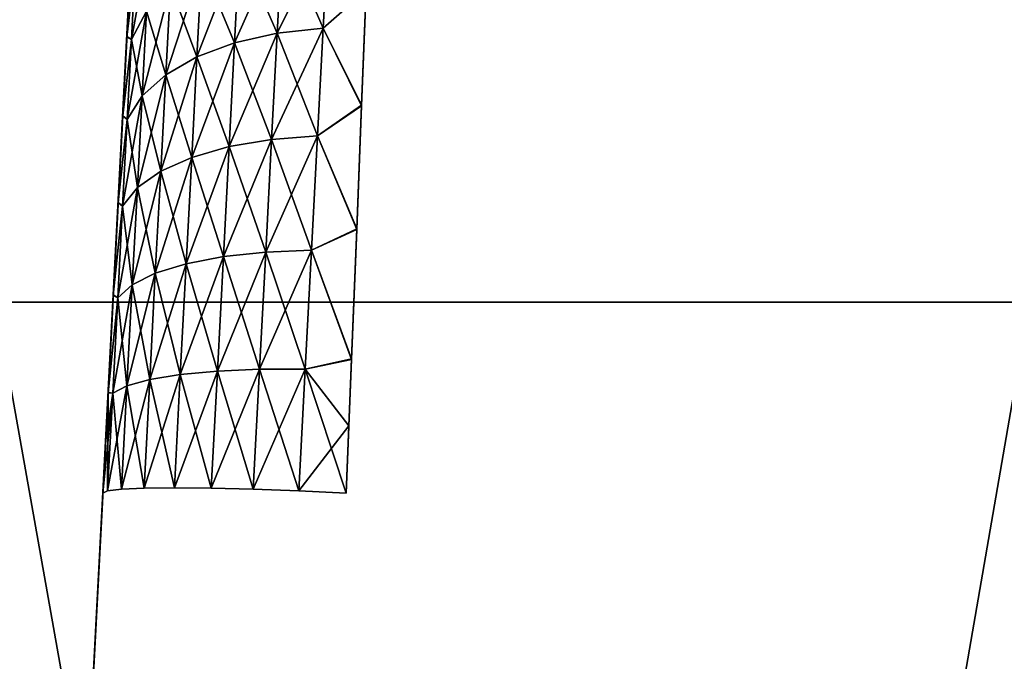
# Model space of a CAD drawing. Header units: millimetres. Extents: x -112 to 112, y -55 to 40.
# Tile 30 of 171: x -27.09 to -25.07, y -30.74 to -29.42. Entities that reach past the tile are written whole.
import ezdxf

# ---------------------------------------------------------------- set-up
doc = ezdxf.new("R2010")
doc.units = ezdxf.units.MM
doc.header["$LTSCALE"] = 52.148148
for name, color, linetype in [('123', 7, 'CONTINUOUS'), ('124', 7, 'CONTINUOUS'), ('126', 7, 'CONTINUOUS'), ('151', 7, 'CONTINUOUS'), ('152', 7, 'CONTINUOUS'), ('153', 7, 'CONTINUOUS'), ('154', 7, 'CONTINUOUS'), ('155', 7, 'CONTINUOUS')]:
    doc.layers.add(name, color=color, linetype=linetype)

msp = doc.modelspace()

# ---------------------------------------------------------------- linework, layer by layer
at = {"layer": '123', "color": 7, "linetype": 'Continuous', "true_color": 0xfdfffa}
for points in [[(-26.8416, -28.9774, -0.5227), (-26.9876, -31.7631, 2.1734), (-26.8414, -28.9738, -0.4186), (-26.8416, -28.9774, -0.5227)], [(-26.8414, -28.9738, -0.4186), (-26.9876, -31.7631, 2.1734), (-26.8414, -28.9738, 0.4186), (-26.8414, -28.9738, -0.4186)], [(-26.8414, -28.9738, 0.4186), (-26.9876, -31.7631, 2.1734), (-26.8422, -28.9881, 0.6251), (-26.8414, -28.9738, 0.4186)], [(-26.8422, -28.9882, -0.6261), (-26.9876, -31.7631, 2.1734), (-26.8416, -28.9774, -0.5227), (-26.8422, -28.9882, -0.6261)], [(-26.8422, -28.9881, 0.6251), (-26.9876, -31.7631, 2.1734), (-26.9789, -31.598, 2.085), (-26.8422, -28.9881, 0.6251)], [(-26.8444, -29.0309, -0.8285), (-26.9876, -31.7631, 2.1734), (-26.8422, -28.9882, -0.6261), (-26.8444, -29.0309, -0.8285)], [(-26.8444, -29.0306, 0.8273), (-26.8422, -28.9881, 0.6251), (-26.9789, -31.598, 2.085), (-26.8444, -29.0306, 0.8273)], [(-26.8481, -29.1009, -1.0229), (-26.9876, -31.7631, 2.1734), (-26.8444, -29.0309, -0.8285), (-26.8481, -29.1009, -1.0229)], [(-26.848, -29.1004, 1.0218), (-26.8444, -29.0306, 0.8273), (-26.9789, -31.598, 2.085), (-26.848, -29.1004, 1.0218)], [(-26.8531, -29.197, -1.2059), (-26.9876, -31.7631, 2.1734), (-26.8481, -29.1009, -1.0229), (-26.8531, -29.197, -1.2059)], [(-26.9698, -31.4232, 2.0179), (-26.848, -29.1004, 1.0218), (-26.9789, -31.598, 2.085), (-26.9698, -31.4232, 2.0179)], [(-26.8531, -29.1964, 1.2048), (-26.848, -29.1004, 1.0218), (-26.9698, -31.4232, 2.0179), (-26.8531, -29.1964, 1.2048)], [(-26.8594, -29.3174, -1.374), (-26.9876, -31.7631, 2.1734), (-26.8531, -29.197, -1.2059), (-26.8594, -29.3174, -1.374)], [(-26.8594, -29.3166, 1.373), (-26.8531, -29.1964, 1.2048), (-26.9698, -31.4232, 2.0179), (-26.8594, -29.3166, 1.373)], [(-26.8669, -29.4597, -1.5239), (-26.9876, -31.7631, 2.1734), (-26.8594, -29.3174, -1.374), (-26.8669, -29.4597, -1.5239)], [(-26.8668, -29.4588, 1.5231), (-26.8594, -29.3166, 1.373), (-26.9698, -31.4232, 2.0179), (-26.8668, -29.4588, 1.5231)], [(-26.8753, -29.6213, -1.6528), (-26.9876, -31.7631, 2.1734), (-26.8669, -29.4597, -1.5239), (-26.8753, -29.6213, -1.6528)], [(-26.9602, -31.2412, 1.973), (-26.8668, -29.4588, 1.5231), (-26.9698, -31.4232, 2.0179), (-26.9602, -31.2412, 1.973)], [(-26.8753, -29.6203, 1.6521), (-26.8668, -29.4588, 1.5231), (-26.9602, -31.2412, 1.973), (-26.8753, -29.6203, 1.6521)], [(-26.8847, -29.7992, -1.7584), (-26.9876, -31.7631, 2.1734), (-26.8753, -29.6213, -1.6528), (-26.8847, -29.7992, -1.7584)], [(-26.8846, -29.7981, 1.7578), (-26.8753, -29.6203, 1.6521), (-26.9602, -31.2412, 1.973), (-26.8846, -29.7981, 1.7578)], [(-26.8947, -29.9898, -1.8384), (-26.9876, -31.7631, 2.1734), (-26.8847, -29.7992, -1.7584), (-26.8947, -29.9898, -1.8384)], [(-26.9503, -31.0523, 1.951), (-26.8846, -29.7981, 1.7578), (-26.9602, -31.2412, 1.973), (-26.9503, -31.0523, 1.951)], [(-26.8946, -29.9887, 1.838), (-26.8846, -29.7981, 1.7578), (-26.9503, -31.0523, 1.951), (-26.8946, -29.9887, 1.838)], [(-26.9051, -30.1897, -1.8915), (-26.9876, -31.7631, 2.1734), (-26.8947, -29.9898, -1.8384), (-26.9051, -30.1897, -1.8915)], [(-26.9051, -30.1888, 1.8913), (-26.8946, -29.9887, 1.838), (-26.9503, -31.0523, 1.951), (-26.9051, -30.1888, 1.8913)], [(-26.9159, -30.3953, -1.9166), (-26.9876, -31.7631, 2.1734), (-26.9051, -30.1897, -1.8915), (-26.9159, -30.3953, -1.9166)], [(-26.9105, -30.2915, 1.9075), (-26.9051, -30.1888, 1.8913), (-26.9503, -31.0523, 1.951), (-26.9105, -30.2915, 1.9075)], [(-26.9159, -30.3953, 1.9166), (-26.9105, -30.2915, 1.9075), (-26.9503, -31.0523, 1.951), (-26.9159, -30.3953, 1.9166)], [(-26.9503, -31.0523, -1.951), (-26.9876, -31.7631, 2.1734), (-26.9159, -30.3953, -1.9166), (-26.9503, -31.0523, -1.951)]]:
    msp.add_3dface(points, dxfattribs=at)
at = {"layer": '124', "color": 7, "linetype": 'Continuous', "true_color": 0xfdfffa}
for points in [[(-26.4641, -29.4412, 2.1068), (-26.4534, -29.2367, 1.9603), (-26.5584, -29.4514, 2.0825), (-26.4641, -29.4412, 2.1068)], [(-26.5584, -29.4514, 2.0825), (-26.4534, -29.2367, 1.9603), (-26.5478, -29.2499, 1.9381), (-26.5584, -29.4514, 2.0825)], [(-26.4641, -29.4412, 2.1068), (-26.376, -29.362, 2.0633), (-26.4534, -29.2367, 1.9603), (-26.4641, -29.4412, 2.1068)], [(-26.8263, -29.4068, 1.7282), (-26.8181, -29.2501, 1.5828), (-26.8576, -29.4645, 1.6555), (-26.8263, -29.4068, 1.7282)], [(-26.8576, -29.4645, 1.6555), (-26.8181, -29.2501, 1.5828), (-26.8499, -29.3165, 1.5182), (-26.8576, -29.4645, 1.6555)], [(-26.5584, -29.4514, 2.0825), (-26.5478, -29.2499, 1.9381), (-26.6458, -29.4714, 2.0431), (-26.5584, -29.4514, 2.0825)], [(-26.6458, -29.4714, 2.0431), (-26.5478, -29.2499, 1.9381), (-26.6355, -29.2746, 1.9022), (-26.6458, -29.4714, 2.0431)], [(-26.6458, -29.4714, 2.0431), (-26.6355, -29.2746, 1.9022), (-26.723, -29.5004, 1.9903), (-26.6458, -29.4714, 2.0431)], [(-26.723, -29.5004, 1.9903), (-26.6355, -29.2746, 1.9022), (-26.7131, -29.31, 1.8539), (-26.723, -29.5004, 1.9903)], [(-26.8594, -29.3166, 1.373), (-26.8668, -29.4588, 1.5231), (-26.8499, -29.3165, 1.5182), (-26.8594, -29.3166, 1.373)], [(-26.8668, -29.4588, 1.5231), (-26.8576, -29.4645, 1.6555), (-26.8499, -29.3165, 1.5182), (-26.8668, -29.4588, 1.5231)], [(-26.723, -29.5004, 1.9903), (-26.7131, -29.31, 1.8539), (-26.7871, -29.5372, 1.926), (-26.723, -29.5004, 1.9903)], [(-26.7871, -29.5372, 1.926), (-26.7131, -29.31, 1.8539), (-26.7775, -29.3546, 1.7952), (-26.7871, -29.5372, 1.926)], [(-26.7871, -29.5372, 1.926), (-26.7775, -29.3546, 1.7952), (-26.8354, -29.5805, 1.8526), (-26.7871, -29.5372, 1.926)], [(-26.8354, -29.5805, 1.8526), (-26.7775, -29.3546, 1.7952), (-26.8263, -29.4068, 1.7282), (-26.8354, -29.5805, 1.8526)], [(-26.3853, -29.599, 2.2042), (-26.376, -29.362, 2.0633), (-26.4641, -29.4412, 2.1068), (-26.3853, -29.599, 2.2042)], [(-26.8354, -29.5805, 1.8526), (-26.8263, -29.4068, 1.7282), (-26.8662, -29.6286, 1.773), (-26.8354, -29.5805, 1.8526)], [(-26.8662, -29.6286, 1.773), (-26.8263, -29.4068, 1.7282), (-26.8576, -29.4645, 1.6555), (-26.8662, -29.6286, 1.773)], [(-26.5698, -29.6695, 2.2002), (-26.4641, -29.4412, 2.1068), (-26.5584, -29.4514, 2.0825), (-26.5698, -29.6695, 2.2002)], [(-26.4757, -29.6625, 2.2263), (-26.4641, -29.4412, 2.1068), (-26.5698, -29.6695, 2.2002), (-26.4757, -29.6625, 2.2263)], [(-26.4757, -29.6625, 2.2263), (-26.3853, -29.599, 2.2042), (-26.4641, -29.4412, 2.1068), (-26.4757, -29.6625, 2.2263)], [(-26.8668, -29.4588, 1.5231), (-26.8753, -29.6203, 1.6521), (-26.8576, -29.4645, 1.6555), (-26.8668, -29.4588, 1.5231)], [(-26.8753, -29.6203, 1.6521), (-26.8662, -29.6286, 1.773), (-26.8576, -29.4645, 1.6555), (-26.8753, -29.6203, 1.6521)], [(-26.5698, -29.6695, 2.2002), (-26.5584, -29.4514, 2.0825), (-26.657, -29.6844, 2.1581), (-26.5698, -29.6695, 2.2002)], [(-26.657, -29.6844, 2.1581), (-26.5584, -29.4514, 2.0825), (-26.6458, -29.4714, 2.0431), (-26.657, -29.6844, 2.1581)], [(-26.657, -29.6844, 2.1581), (-26.6458, -29.4714, 2.0431), (-26.7338, -29.7064, 2.1015), (-26.657, -29.6844, 2.1581)], [(-26.7338, -29.7064, 2.1015), (-26.6458, -29.4714, 2.0431), (-26.723, -29.5004, 1.9903), (-26.7338, -29.7064, 2.1015)], [(-26.7338, -29.7064, 2.1015), (-26.723, -29.5004, 1.9903), (-26.7974, -29.7348, 2.0326), (-26.7338, -29.7064, 2.1015)], [(-26.7974, -29.7348, 2.0326), (-26.723, -29.5004, 1.9903), (-26.7871, -29.5372, 1.926), (-26.7974, -29.7348, 2.0326)], [(-26.7974, -29.7348, 2.0326), (-26.7871, -29.5372, 1.926), (-26.8453, -29.7685, 1.9541), (-26.7974, -29.7348, 2.0326)], [(-26.8453, -29.7685, 1.9541), (-26.7871, -29.5372, 1.926), (-26.8354, -29.5805, 1.8526), (-26.8453, -29.7685, 1.9541)], [(-26.8453, -29.7685, 1.9541), (-26.8354, -29.5805, 1.8526), (-26.8756, -29.8062, 1.8689), (-26.8453, -29.7685, 1.9541)], [(-26.8756, -29.8062, 1.8689), (-26.8354, -29.5805, 1.8526), (-26.8662, -29.6286, 1.773), (-26.8756, -29.8062, 1.8689)], [(-26.3953, -29.8531, 2.3111), (-26.3853, -29.599, 2.2042), (-26.4757, -29.6625, 2.2263), (-26.3953, -29.8531, 2.3111)], [(-26.8753, -29.6203, 1.6521), (-26.8846, -29.7981, 1.7578), (-26.8662, -29.6286, 1.773), (-26.8753, -29.6203, 1.6521)], [(-26.8846, -29.7981, 1.7578), (-26.8756, -29.8062, 1.8689), (-26.8662, -29.6286, 1.773), (-26.8846, -29.7981, 1.7578)], [(-26.5819, -29.9007, 2.2895), (-26.5698, -29.6695, 2.2002), (-26.6688, -29.9101, 2.2453), (-26.5819, -29.9007, 2.2895)], [(-26.6688, -29.9101, 2.2453), (-26.5698, -29.6695, 2.2002), (-26.657, -29.6844, 2.1581), (-26.6688, -29.9101, 2.2453)], [(-26.488, -29.897, 2.3168), (-26.4757, -29.6625, 2.2263), (-26.5819, -29.9007, 2.2895), (-26.488, -29.897, 2.3168)], [(-26.5819, -29.9007, 2.2895), (-26.4757, -29.6625, 2.2263), (-26.5698, -29.6695, 2.2002), (-26.5819, -29.9007, 2.2895)], [(-26.488, -29.897, 2.3168), (-26.3953, -29.8531, 2.3111), (-26.4757, -29.6625, 2.2263), (-26.488, -29.897, 2.3168)], [(-26.6688, -29.9101, 2.2453), (-26.657, -29.6844, 2.1581), (-26.7453, -29.9248, 2.1859), (-26.6688, -29.9101, 2.2453)], [(-26.7453, -29.9248, 2.1859), (-26.657, -29.6844, 2.1581), (-26.7338, -29.7064, 2.1015), (-26.7453, -29.9248, 2.1859)], [(-26.7453, -29.9248, 2.1859), (-26.7338, -29.7064, 2.1015), (-26.8084, -29.9443, 2.1135), (-26.7453, -29.9248, 2.1859)], [(-26.8084, -29.9443, 2.1135), (-26.7338, -29.7064, 2.1015), (-26.7974, -29.7348, 2.0326), (-26.8084, -29.9443, 2.1135)], [(-26.8557, -29.9678, 2.0311), (-26.7974, -29.7348, 2.0326), (-26.8453, -29.7685, 1.9541), (-26.8557, -29.9678, 2.0311)], [(-26.8084, -29.9443, 2.1135), (-26.7974, -29.7348, 2.0326), (-26.8557, -29.9678, 2.0311), (-26.8084, -29.9443, 2.1135)], [(-26.8557, -29.9678, 2.0311), (-26.8453, -29.7685, 1.9541), (-26.8854, -29.9944, 1.9416), (-26.8557, -29.9678, 2.0311)], [(-26.8854, -29.9944, 1.9416), (-26.8453, -29.7685, 1.9541), (-26.8756, -29.8062, 1.8689), (-26.8854, -29.9944, 1.9416)], [(-26.8846, -29.7981, 1.7578), (-26.8946, -29.9887, 1.838), (-26.8756, -29.8062, 1.8689), (-26.8846, -29.7981, 1.7578)], [(-26.8946, -29.9887, 1.838), (-26.8854, -29.9944, 1.9416), (-26.8756, -29.8062, 1.8689), (-26.8946, -29.9887, 1.838)], [(-26.4058, -30.1199, 2.3822), (-26.3953, -29.8531, 2.3111), (-26.488, -29.897, 2.3168), (-26.4058, -30.1199, 2.3822)], [(-26.6811, -30.145, 2.3033), (-26.6688, -29.9101, 2.2453), (-26.7572, -30.1521, 2.242), (-26.6811, -30.145, 2.3033)], [(-26.7572, -30.1521, 2.242), (-26.6688, -29.9101, 2.2453), (-26.7453, -29.9248, 2.1859), (-26.7572, -30.1521, 2.242)], [(-26.5945, -30.1412, 2.3489), (-26.5819, -29.9007, 2.2895), (-26.6811, -30.145, 2.3033), (-26.5945, -30.1412, 2.3489)], [(-26.6811, -30.145, 2.3033), (-26.5819, -29.9007, 2.2895), (-26.6688, -29.9101, 2.2453), (-26.6811, -30.145, 2.3033)], [(-26.5007, -30.1411, 2.3771), (-26.488, -29.897, 2.3168), (-26.5945, -30.1412, 2.3489), (-26.5007, -30.1411, 2.3771)], [(-26.5945, -30.1412, 2.3489), (-26.488, -29.897, 2.3168), (-26.5819, -29.9007, 2.2895), (-26.5945, -30.1412, 2.3489)], [(-26.5007, -30.1411, 2.3771), (-26.4058, -30.1199, 2.3822), (-26.488, -29.897, 2.3168), (-26.5007, -30.1411, 2.3771)], [(-26.7572, -30.1521, 2.242), (-26.7453, -29.9248, 2.1859), (-26.8198, -30.1623, 2.1673), (-26.7572, -30.1521, 2.242)], [(-26.8198, -30.1623, 2.1673), (-26.7453, -29.9248, 2.1859), (-26.8084, -29.9443, 2.1135), (-26.8198, -30.1623, 2.1673)], [(-26.8666, -30.1752, 2.0823), (-26.8084, -29.9443, 2.1135), (-26.8557, -29.9678, 2.0311), (-26.8666, -30.1752, 2.0823)], [(-26.8198, -30.1623, 2.1673), (-26.8084, -29.9443, 2.1135), (-26.8666, -30.1752, 2.0823), (-26.8198, -30.1623, 2.1673)], [(-26.8666, -30.1752, 2.0823), (-26.8557, -29.9678, 2.0311), (-26.8957, -30.1903, 1.99), (-26.8666, -30.1752, 2.0823)], [(-26.8957, -30.1903, 1.99), (-26.8557, -29.9678, 2.0311), (-26.8854, -29.9944, 1.9416), (-26.8957, -30.1903, 1.99)], [(-26.8946, -29.9887, 1.838), (-26.9051, -30.1888, 1.8913), (-26.8854, -29.9944, 1.9416), (-26.8946, -29.9887, 1.838)], [(-26.9051, -30.1888, 1.8913), (-26.8957, -30.1903, 1.99), (-26.8854, -29.9944, 1.9416), (-26.9051, -30.1888, 1.8913)], [(-26.4111, -30.2569, 2.4038), (-26.4058, -30.1199, 2.3822), (-26.5007, -30.1411, 2.3771), (-26.4111, -30.2569, 2.4038)], [(-26.7694, -30.3845, 2.269), (-26.7572, -30.1521, 2.242), (-26.8315, -30.3853, 2.1932), (-26.7694, -30.3845, 2.269)], [(-26.8315, -30.3853, 2.1932), (-26.7572, -30.1521, 2.242), (-26.8198, -30.1623, 2.1673), (-26.8315, -30.3853, 2.1932)], [(-26.6937, -30.3852, 2.3312), (-26.6811, -30.145, 2.3033), (-26.7694, -30.3845, 2.269), (-26.6937, -30.3852, 2.3312)], [(-26.7694, -30.3845, 2.269), (-26.6811, -30.145, 2.3033), (-26.7572, -30.1521, 2.242), (-26.7694, -30.3845, 2.269)], [(-26.6074, -30.3873, 2.3775), (-26.5945, -30.1412, 2.3489), (-26.6937, -30.3852, 2.3312), (-26.6074, -30.3873, 2.3775)], [(-26.6937, -30.3852, 2.3312), (-26.5945, -30.1412, 2.3489), (-26.6811, -30.145, 2.3033), (-26.6937, -30.3852, 2.3312)], [(-26.5138, -30.3907, 2.4061), (-26.5007, -30.1411, 2.3771), (-26.6074, -30.3873, 2.3775), (-26.5138, -30.3907, 2.4061)], [(-26.6074, -30.3873, 2.3775), (-26.5007, -30.1411, 2.3771), (-26.5945, -30.1412, 2.3489), (-26.6074, -30.3873, 2.3775)], [(-26.5138, -30.3907, 2.4061), (-26.4111, -30.2569, 2.4038), (-26.5007, -30.1411, 2.3771), (-26.5138, -30.3907, 2.4061)], [(-26.8777, -30.3874, 2.1069), (-26.8666, -30.1752, 2.0823), (-26.9062, -30.3908, 2.0133), (-26.8777, -30.3874, 2.1069)], [(-26.9062, -30.3908, 2.0133), (-26.8666, -30.1752, 2.0823), (-26.8957, -30.1903, 1.99), (-26.9062, -30.3908, 2.0133)], [(-26.8315, -30.3853, 2.1932), (-26.8198, -30.1623, 2.1673), (-26.8777, -30.3874, 2.1069), (-26.8315, -30.3853, 2.1932)], [(-26.8777, -30.3874, 2.1069), (-26.8198, -30.1623, 2.1673), (-26.8666, -30.1752, 2.0823), (-26.8777, -30.3874, 2.1069)], [(-26.9105, -30.2915, 1.9075), (-26.9159, -30.3953, 1.9166), (-26.8957, -30.1903, 1.99), (-26.9105, -30.2915, 1.9075)], [(-26.9159, -30.3953, 1.9166), (-26.9062, -30.3908, 2.0133), (-26.8957, -30.1903, 1.99), (-26.9159, -30.3953, 1.9166)], [(-26.9051, -30.1888, 1.8913), (-26.9105, -30.2915, 1.9075), (-26.8957, -30.1903, 1.99), (-26.9051, -30.1888, 1.8913)], [(-26.4166, -30.3953, 2.4159), (-26.4111, -30.2569, 2.4038), (-26.5138, -30.3907, 2.4061), (-26.4166, -30.3953, 2.4159)]]:
    msp.add_3dface(points, dxfattribs=at)
at = {"layer": '126', "color": 7, "linetype": 'Continuous', "true_color": 0xfdfffa}
for points in [[(-26.4534, -29.2367, -1.9603), (-26.4641, -29.4412, -2.1068), (-26.5478, -29.2499, -1.9381), (-26.4534, -29.2367, -1.9603)], [(-26.4534, -29.2367, -1.9603), (-26.376, -29.3633, -2.0642), (-26.4641, -29.4412, -2.1068), (-26.4534, -29.2367, -1.9603)], [(-26.5478, -29.2499, -1.9381), (-26.5584, -29.4514, -2.0825), (-26.6355, -29.2746, -1.9022), (-26.5478, -29.2499, -1.9381)], [(-26.5478, -29.2499, -1.9381), (-26.4641, -29.4412, -2.1068), (-26.5584, -29.4514, -2.0825), (-26.5478, -29.2499, -1.9381)], [(-26.6355, -29.2746, -1.9022), (-26.6458, -29.4714, -2.0431), (-26.7131, -29.31, -1.8539), (-26.6355, -29.2746, -1.9022)], [(-26.6355, -29.2746, -1.9022), (-26.5584, -29.4514, -2.0825), (-26.6458, -29.4714, -2.0431), (-26.6355, -29.2746, -1.9022)], [(-26.8669, -29.4597, -1.5239), (-26.8499, -29.3165, -1.5182), (-26.8576, -29.4645, -1.6555), (-26.8669, -29.4597, -1.5239)], [(-26.8669, -29.4597, -1.5239), (-26.8594, -29.3174, -1.374), (-26.8499, -29.3165, -1.5182), (-26.8669, -29.4597, -1.5239)], [(-26.8499, -29.3165, -1.5182), (-26.8263, -29.4068, -1.7282), (-26.8576, -29.4645, -1.6555), (-26.8499, -29.3165, -1.5182)], [(-26.7131, -29.31, -1.8539), (-26.723, -29.5004, -1.9903), (-26.7775, -29.3546, -1.7952), (-26.7131, -29.31, -1.8539)], [(-26.7131, -29.31, -1.8539), (-26.6458, -29.4714, -2.0431), (-26.723, -29.5004, -1.9903), (-26.7131, -29.31, -1.8539)], [(-26.7775, -29.3546, -1.7952), (-26.7871, -29.5372, -1.926), (-26.8263, -29.4068, -1.7282), (-26.7775, -29.3546, -1.7952)], [(-26.7775, -29.3546, -1.7952), (-26.723, -29.5004, -1.9903), (-26.7871, -29.5372, -1.926), (-26.7775, -29.3546, -1.7952)], [(-26.376, -29.3633, -2.0642), (-26.3853, -29.6004, -2.2049), (-26.4641, -29.4412, -2.1068), (-26.376, -29.3633, -2.0642)], [(-26.8263, -29.4068, -1.7282), (-26.8354, -29.5805, -1.8526), (-26.8576, -29.4645, -1.6555), (-26.8263, -29.4068, -1.7282)], [(-26.8263, -29.4068, -1.7282), (-26.7871, -29.5372, -1.926), (-26.8354, -29.5805, -1.8526), (-26.8263, -29.4068, -1.7282)], [(-26.4641, -29.4412, -2.1068), (-26.4757, -29.6625, -2.2263), (-26.5584, -29.4514, -2.0825), (-26.4641, -29.4412, -2.1068)], [(-26.4641, -29.4412, -2.1068), (-26.3853, -29.6004, -2.2049), (-26.4757, -29.6625, -2.2263), (-26.4641, -29.4412, -2.1068)], [(-26.8753, -29.6213, -1.6528), (-26.8669, -29.4597, -1.5239), (-26.8576, -29.4645, -1.6555), (-26.8753, -29.6213, -1.6528)], [(-26.8753, -29.6213, -1.6528), (-26.8576, -29.4645, -1.6555), (-26.8662, -29.6286, -1.773), (-26.8753, -29.6213, -1.6528)], [(-26.8576, -29.4645, -1.6555), (-26.8354, -29.5805, -1.8526), (-26.8662, -29.6286, -1.773), (-26.8576, -29.4645, -1.6555)], [(-26.5584, -29.4514, -2.0825), (-26.5698, -29.6695, -2.2002), (-26.6458, -29.4714, -2.0431), (-26.5584, -29.4514, -2.0825)], [(-26.5584, -29.4514, -2.0825), (-26.4757, -29.6625, -2.2263), (-26.5698, -29.6695, -2.2002), (-26.5584, -29.4514, -2.0825)], [(-26.6458, -29.4714, -2.0431), (-26.657, -29.6844, -2.1581), (-26.723, -29.5004, -1.9903), (-26.6458, -29.4714, -2.0431)], [(-26.6458, -29.4714, -2.0431), (-26.5698, -29.6695, -2.2002), (-26.657, -29.6844, -2.1581), (-26.6458, -29.4714, -2.0431)], [(-26.723, -29.5004, -1.9903), (-26.7338, -29.7064, -2.1015), (-26.7871, -29.5372, -1.926), (-26.723, -29.5004, -1.9903)], [(-26.723, -29.5004, -1.9903), (-26.657, -29.6844, -2.1581), (-26.7338, -29.7064, -2.1015), (-26.723, -29.5004, -1.9903)], [(-26.7871, -29.5372, -1.926), (-26.7974, -29.7348, -2.0326), (-26.8354, -29.5805, -1.8526), (-26.7871, -29.5372, -1.926)], [(-26.7871, -29.5372, -1.926), (-26.7338, -29.7064, -2.1015), (-26.7974, -29.7348, -2.0326), (-26.7871, -29.5372, -1.926)], [(-26.8354, -29.5805, -1.8526), (-26.8453, -29.7685, -1.9541), (-26.8662, -29.6286, -1.773), (-26.8354, -29.5805, -1.8526)], [(-26.8354, -29.5805, -1.8526), (-26.7974, -29.7348, -2.0326), (-26.8453, -29.7685, -1.9541), (-26.8354, -29.5805, -1.8526)], [(-26.3853, -29.6004, -2.2049), (-26.3953, -29.8547, -2.3117), (-26.4757, -29.6625, -2.2263), (-26.3853, -29.6004, -2.2049)], [(-26.8847, -29.7992, -1.7584), (-26.8753, -29.6213, -1.6528), (-26.8662, -29.6286, -1.773), (-26.8847, -29.7992, -1.7584)], [(-26.8847, -29.7992, -1.7584), (-26.8662, -29.6286, -1.773), (-26.8756, -29.8062, -1.8689), (-26.8847, -29.7992, -1.7584)], [(-26.8662, -29.6286, -1.773), (-26.8453, -29.7685, -1.9541), (-26.8756, -29.8062, -1.8689), (-26.8662, -29.6286, -1.773)], [(-26.5698, -29.6695, -2.2002), (-26.5819, -29.9007, -2.2895), (-26.657, -29.6844, -2.1581), (-26.5698, -29.6695, -2.2002)], [(-26.5698, -29.6695, -2.2002), (-26.488, -29.897, -2.3168), (-26.5819, -29.9007, -2.2895), (-26.5698, -29.6695, -2.2002)], [(-26.4757, -29.6625, -2.2263), (-26.488, -29.897, -2.3168), (-26.5698, -29.6695, -2.2002), (-26.4757, -29.6625, -2.2263)], [(-26.4757, -29.6625, -2.2263), (-26.3953, -29.8547, -2.3117), (-26.488, -29.897, -2.3168), (-26.4757, -29.6625, -2.2263)], [(-26.657, -29.6844, -2.1581), (-26.6688, -29.9101, -2.2453), (-26.7338, -29.7064, -2.1015), (-26.657, -29.6844, -2.1581)], [(-26.657, -29.6844, -2.1581), (-26.5819, -29.9007, -2.2895), (-26.6688, -29.9101, -2.2453), (-26.657, -29.6844, -2.1581)], [(-26.7338, -29.7064, -2.1015), (-26.7453, -29.9248, -2.1859), (-26.7974, -29.7348, -2.0326), (-26.7338, -29.7064, -2.1015)], [(-26.7338, -29.7064, -2.1015), (-26.6688, -29.9101, -2.2453), (-26.7453, -29.9248, -2.1859), (-26.7338, -29.7064, -2.1015)], [(-26.7974, -29.7348, -2.0326), (-26.8084, -29.9443, -2.1135), (-26.8453, -29.7685, -1.9541), (-26.7974, -29.7348, -2.0326)], [(-26.7974, -29.7348, -2.0326), (-26.7453, -29.9248, -2.1859), (-26.8084, -29.9443, -2.1135), (-26.7974, -29.7348, -2.0326)], [(-26.8453, -29.7685, -1.9541), (-26.8557, -29.9678, -2.0311), (-26.8756, -29.8062, -1.8689), (-26.8453, -29.7685, -1.9541)], [(-26.8453, -29.7685, -1.9541), (-26.8084, -29.9443, -2.1135), (-26.8557, -29.9678, -2.0311), (-26.8453, -29.7685, -1.9541)], [(-26.8947, -29.9898, -1.8384), (-26.8847, -29.7992, -1.7584), (-26.8756, -29.8062, -1.8689), (-26.8947, -29.9898, -1.8384)], [(-26.8947, -29.9898, -1.8384), (-26.8756, -29.8062, -1.8689), (-26.8854, -29.9944, -1.9416), (-26.8947, -29.9898, -1.8384)], [(-26.8756, -29.8062, -1.8689), (-26.8557, -29.9678, -2.0311), (-26.8854, -29.9944, -1.9416), (-26.8756, -29.8062, -1.8689)], [(-26.3953, -29.8547, -2.3117), (-26.4058, -30.1212, -2.3824), (-26.488, -29.897, -2.3168), (-26.3953, -29.8547, -2.3117)], [(-26.6688, -29.9101, -2.2453), (-26.6811, -30.145, -2.3033), (-26.7453, -29.9248, -2.1859), (-26.6688, -29.9101, -2.2453)], [(-26.6688, -29.9101, -2.2453), (-26.5945, -30.1412, -2.3489), (-26.6811, -30.145, -2.3033), (-26.6688, -29.9101, -2.2453)], [(-26.5819, -29.9007, -2.2895), (-26.5945, -30.1412, -2.3489), (-26.6688, -29.9101, -2.2453), (-26.5819, -29.9007, -2.2895)], [(-26.5819, -29.9007, -2.2895), (-26.5007, -30.1411, -2.3771), (-26.5945, -30.1412, -2.3489), (-26.5819, -29.9007, -2.2895)], [(-26.488, -29.897, -2.3168), (-26.5007, -30.1411, -2.3771), (-26.5819, -29.9007, -2.2895), (-26.488, -29.897, -2.3168)], [(-26.488, -29.897, -2.3168), (-26.4058, -30.1212, -2.3824), (-26.5007, -30.1411, -2.3771), (-26.488, -29.897, -2.3168)], [(-26.7453, -29.9248, -2.1859), (-26.7572, -30.1521, -2.242), (-26.8084, -29.9443, -2.1135), (-26.7453, -29.9248, -2.1859)], [(-26.7453, -29.9248, -2.1859), (-26.6811, -30.145, -2.3033), (-26.7572, -30.1521, -2.242), (-26.7453, -29.9248, -2.1859)], [(-26.8084, -29.9443, -2.1135), (-26.8198, -30.1623, -2.1673), (-26.8557, -29.9678, -2.0311), (-26.8084, -29.9443, -2.1135)], [(-26.8084, -29.9443, -2.1135), (-26.7572, -30.1521, -2.242), (-26.8198, -30.1623, -2.1673), (-26.8084, -29.9443, -2.1135)], [(-26.8557, -29.9678, -2.0311), (-26.8666, -30.1752, -2.0823), (-26.8854, -29.9944, -1.9416), (-26.8557, -29.9678, -2.0311)], [(-26.8557, -29.9678, -2.0311), (-26.8198, -30.1623, -2.1673), (-26.8666, -30.1752, -2.0823), (-26.8557, -29.9678, -2.0311)], [(-26.9051, -30.1897, -1.8915), (-26.8947, -29.9898, -1.8384), (-26.8854, -29.9944, -1.9416), (-26.9051, -30.1897, -1.8915)], [(-26.9051, -30.1897, -1.8915), (-26.8854, -29.9944, -1.9416), (-26.8957, -30.1903, -1.99), (-26.9051, -30.1897, -1.8915)], [(-26.8854, -29.9944, -1.9416), (-26.8666, -30.1752, -2.0823), (-26.8957, -30.1903, -1.99), (-26.8854, -29.9944, -1.9416)], [(-26.4058, -30.1212, -2.3824), (-26.4166, -30.3953, -2.4159), (-26.5007, -30.1411, -2.3771), (-26.4058, -30.1212, -2.3824)], [(-26.7572, -30.1521, -2.242), (-26.7694, -30.3845, -2.269), (-26.8198, -30.1623, -2.1673), (-26.7572, -30.1521, -2.242)], [(-26.7572, -30.1521, -2.242), (-26.6937, -30.3852, -2.3312), (-26.7694, -30.3845, -2.269), (-26.7572, -30.1521, -2.242)], [(-26.6811, -30.145, -2.3033), (-26.6937, -30.3852, -2.3312), (-26.7572, -30.1521, -2.242), (-26.6811, -30.145, -2.3033)], [(-26.6811, -30.145, -2.3033), (-26.6074, -30.3873, -2.3775), (-26.6937, -30.3852, -2.3312), (-26.6811, -30.145, -2.3033)], [(-26.5945, -30.1412, -2.3489), (-26.6074, -30.3873, -2.3775), (-26.6811, -30.145, -2.3033), (-26.5945, -30.1412, -2.3489)], [(-26.5945, -30.1412, -2.3489), (-26.5138, -30.3907, -2.4061), (-26.6074, -30.3873, -2.3775), (-26.5945, -30.1412, -2.3489)], [(-26.5007, -30.1411, -2.3771), (-26.5138, -30.3907, -2.4061), (-26.5945, -30.1412, -2.3489), (-26.5007, -30.1411, -2.3771)], [(-26.5007, -30.1411, -2.3771), (-26.4166, -30.3953, -2.4159), (-26.5138, -30.3907, -2.4061), (-26.5007, -30.1411, -2.3771)], [(-26.8666, -30.1752, -2.0823), (-26.8777, -30.3874, -2.1069), (-26.8957, -30.1903, -1.99), (-26.8666, -30.1752, -2.0823)], [(-26.8666, -30.1752, -2.0823), (-26.8315, -30.3853, -2.1932), (-26.8777, -30.3874, -2.1069), (-26.8666, -30.1752, -2.0823)], [(-26.8198, -30.1623, -2.1673), (-26.8315, -30.3853, -2.1932), (-26.8666, -30.1752, -2.0823), (-26.8198, -30.1623, -2.1673)], [(-26.8198, -30.1623, -2.1673), (-26.7694, -30.3845, -2.269), (-26.8315, -30.3853, -2.1932), (-26.8198, -30.1623, -2.1673)], [(-26.9159, -30.3953, -1.9166), (-26.9051, -30.1897, -1.8915), (-26.9062, -30.3908, -2.0133), (-26.9159, -30.3953, -1.9166)], [(-26.9051, -30.1897, -1.8915), (-26.8957, -30.1903, -1.99), (-26.9062, -30.3908, -2.0133), (-26.9051, -30.1897, -1.8915)], [(-26.8957, -30.1903, -1.99), (-26.8777, -30.3874, -2.1069), (-26.9062, -30.3908, -2.0133), (-26.8957, -30.1903, -1.99)]]:
    msp.add_3dface(points, dxfattribs=at)
at = {"layer": '151', "color": 1, "linetype": 'Continuous'}
for points in [[(-27.0866, -53.2936, -107.8652), (-22.9855, -53.2936, -108.813), (-27.1361, -30.0035, -108.0624), (-27.0866, -53.2936, -107.8652)], [(-27.1361, -30.0035, -108.0624), (-22.9855, -53.2936, -108.813), (-23.0274, -30.0035, -109.0119), (-27.1361, -30.0035, -108.0624)]]:
    msp.add_3dface(points, dxfattribs=at)
at = {"layer": '152', "color": 1, "linetype": 'Continuous'}
for points in [[(-27.0866, -53.2936, 107.8652), (-31.149, -53.2936, 106.763), (-27.1361, -30.0035, 108.0624), (-27.0866, -53.2936, 107.8652)], [(-23.0274, -30.0035, 109.0119), (-27.0866, -53.2936, 107.8652), (-27.1361, -30.0035, 108.0624), (-23.0274, -30.0035, 109.0119)], [(-22.9855, -53.2936, 108.813), (-27.0866, -53.2936, 107.8652), (-23.0274, -30.0035, 109.0119), (-22.9855, -53.2936, 108.813)]]:
    msp.add_3dface(points, dxfattribs=at)
at = {"layer": '153', "color": 1, "linetype": 'Continuous'}
for points in [[(-29.0957, -30.0035, -108.587), (-25.0153, -30.0035, -109.5989), (-29.0432, -53.3024, -108.3905), (-29.0957, -30.0035, -108.587)], [(-29.0432, -53.3024, -108.3905), (-25.0153, -30.0035, -109.5989), (-24.97, -53.3024, -109.4007), (-29.0432, -53.3024, -108.3905)]]:
    msp.add_3dface(points, dxfattribs=at)
at = {"layer": '154', "color": 1, "linetype": 'Continuous'}
for points in [[(-29.0432, -53.3024, 108.3905), (-24.97, -53.3024, 109.4007), (-29.0957, -30.0035, 108.587), (-29.0432, -53.3024, 108.3905)], [(-29.0957, -30.0035, 108.587), (-24.97, -53.3024, 109.4007), (-25.0153, -30.0035, 109.5989), (-29.0957, -30.0035, 108.587)]]:
    msp.add_3dface(points, dxfattribs=at)
at = {"layer": '155', "color": 1, "linetype": 'Continuous'}
for points in [[(-23.0274, -30.0035, -109.0119), (-25.0153, -30.0035, -109.5989), (-29.0957, -30.0035, -108.587), (-23.0274, -30.0035, -109.0119)], [(-27.1361, -30.0035, -108.0624), (-23.0274, -30.0035, -109.0119), (-29.0957, -30.0035, -108.587), (-27.1361, -30.0035, -108.0624)], [(-23.0274, -30.0035, 109.0119), (-27.1361, -30.0035, 108.0624), (-29.0957, -30.0035, 108.587), (-23.0274, -30.0035, 109.0119)], [(-23.0274, -30.0035, 109.0119), (-29.0957, -30.0035, 108.587), (-25.0153, -30.0035, 109.5989), (-23.0274, -30.0035, 109.0119)]]:
    msp.add_3dface(points, dxfattribs=at)

doc.saveas('drawing.dxf')
